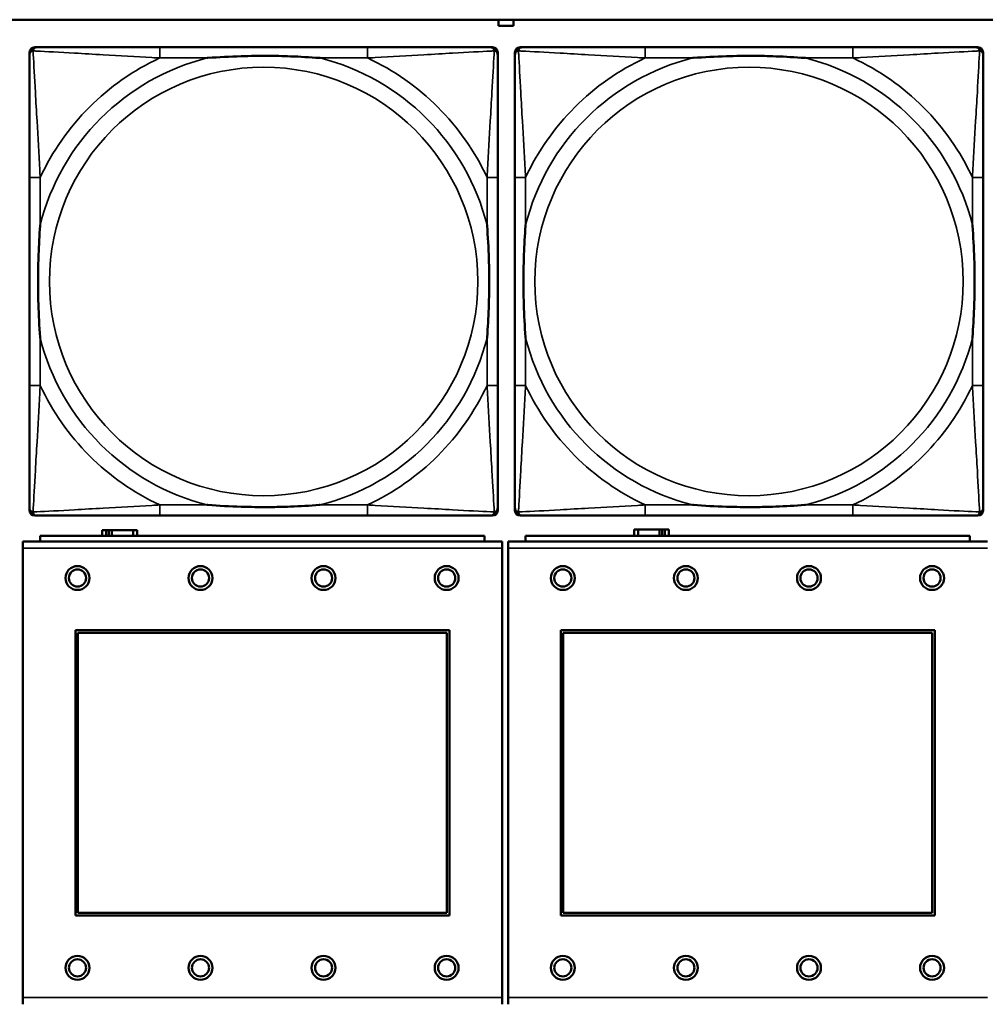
# Model space of a CAD drawing. Header units: inches. Extents: x 1.9 to 64.4, y 1.6 to 69.2.
# Tile 153 of 256: x 35.2 to 36.6, y 51.6 to 53.1. Entities that reach past the tile are written whole.
import ezdxf

# ---------------------------------------------------------------- set-up
doc = ezdxf.new("R2010")
doc.units = ezdxf.units.IN
doc.header["$MEASUREMENT"] = 0
doc.layers.add('Visible (ANSI)', color=7, linetype='Continuous', lineweight=50)
doc.layers.add('Visible Narrow (ANSI)', color=7, linetype='Continuous', lineweight=35)

msp = doc.modelspace()

# ---------------------------------------------------------------- linework, layer by layer
at = {"layer": 'Visible (ANSI)'}
for p, q in [((22.395, 53.0663), (45.17, 53.0663)), ((35.9124, 53.0571), (35.9124, 53.0663)), ((35.9344, 53.0663), (35.9344, 53.0571)), ((35.9344, 53.0571), (35.9124, 53.0571)), ((35.2265, 52.3489), (35.2265, 53.0181)), ((35.2344, 53.026), (35.2383, 53.026)), ((35.721, 53.026), (35.417, 53.026)), ((35.8997, 53.026), (35.9036, 53.026)), ((35.9115, 53.0181), (35.9115, 53.0142)), ((35.9365, 52.3489), (35.9365, 53.0181)), ((35.9444, 53.026), (35.9483, 53.026)), ((36.431, 53.026), (36.127, 53.026)), ((36.6097, 53.026), (36.6136, 53.026)), ((36.6215, 53.0181), (36.6215, 53.0142)), ((35.2265, 52.8355), (35.2265, 52.5315)), ((35.9115, 52.5315), (35.9115, 52.8355)), ((35.9365, 52.8355), (35.9365, 52.5315)), ((36.6215, 52.5315), (36.6215, 52.8355)), ((35.9036, 52.341), (35.2344, 52.341)), ((35.417, 52.341), (35.721, 52.341)), ((35.9115, 52.3528), (35.9115, 52.3489)), ((36.6136, 52.341), (35.9444, 52.341)), ((36.127, 52.341), (36.431, 52.341)), ((36.6215, 52.3528), (36.6215, 52.3489)), ((35.8922, 52.3114), (35.2422, 52.3114)), ((35.2422, 52.3034), (35.2422, 52.3114)), ((35.3387, 52.3196), (35.3329, 52.3196)), ((35.3329, 52.3196), (35.3329, 52.3114)), ((35.3387, 52.3196), (35.3427, 52.3196)), ((35.3387, 52.3114), (35.3387, 52.3196)), ((35.3427, 52.3114), (35.3427, 52.3196)), ((35.3427, 52.3196), (35.3468, 52.3196)), ((35.3468, 52.3196), (35.3468, 52.3114)), ((35.3468, 52.3196), (35.378, 52.3196)), ((35.378, 52.3196), (35.378, 52.3114)), ((35.3839, 52.3196), (35.378, 52.3196)), ((35.3839, 52.3114), (35.3839, 52.3196)), ((35.8922, 52.3114), (35.8922, 52.3034)), ((36.6022, 52.3114), (35.9522, 52.3114)), ((35.9522, 52.3034), (35.9522, 52.3114)), ((36.1167, 52.3206), (36.1109, 52.3206)), ((36.1109, 52.3206), (36.1109, 52.3114)), ((36.1167, 52.3206), (36.148, 52.3206)), ((36.1167, 52.3114), (36.1167, 52.3206)), ((36.148, 52.3114), (36.148, 52.3206)), ((36.148, 52.3206), (36.1521, 52.3206)), ((36.1521, 52.3206), (36.1521, 52.3114)), ((36.1521, 52.3206), (36.156, 52.3206)), ((36.1619, 52.3206), (36.156, 52.3206)), ((36.156, 52.3206), (36.156, 52.3114)), ((36.1619, 52.3114), (36.1619, 52.3206)), ((36.6022, 52.3114), (36.6022, 52.3034)), ((35.9177, 52.3034), (35.2167, 52.3034)), ((35.2167, 52.2934), (35.2167, 52.3034)), ((35.9177, 52.3034), (35.9177, 52.2934)), ((36.6277, 52.3034), (35.9267, 52.3034)), ((35.9267, 52.2934), (35.9267, 52.3034)), ((35.2167, 52.2934), (35.2167, 51.6364)), ((35.9177, 51.6364), (35.9177, 52.2934)), ((35.9267, 52.2934), (35.9267, 51.6364)), ((35.2937, 51.7564), (35.2937, 52.1734)), ((35.2937, 52.1734), (35.8407, 52.1734)), ((35.2973, 52.1698), (35.8371, 52.1698)), ((35.2973, 51.76), (35.2973, 52.1698)), ((35.8371, 52.1698), (35.8371, 51.76)), ((35.8407, 52.1734), (35.8407, 51.7564)), ((36.0037, 51.7564), (36.0037, 52.1734)), ((36.0037, 52.1734), (36.5507, 52.1734)), ((36.0073, 52.1698), (36.5471, 52.1698)), ((36.0073, 51.76), (36.0073, 52.1698)), ((36.5471, 52.1698), (36.5471, 51.76)), ((36.5507, 52.1734), (36.5507, 51.7564)), ((35.8407, 51.7564), (35.2937, 51.7564)), ((35.8371, 51.76), (35.2973, 51.76)), ((36.5507, 51.7564), (36.0037, 51.7564)), ((36.5471, 51.76), (36.0073, 51.76)), ((35.2167, 51.6264), (35.2167, 51.6364)), ((35.9177, 51.6364), (35.9177, 51.6264)), ((35.9267, 51.6264), (35.9267, 51.6364))]:
    msp.add_line(p, q, dxfattribs=at)
for centre, radius in [((35.2967, 52.2498), 0.0175), ((35.2967, 52.2498), 0.0125), ((35.4767, 52.2498), 0.0175), ((35.4767, 52.2498), 0.0125), ((35.6567, 52.2498), 0.0175), ((35.6567, 52.2498), 0.0125), ((35.8367, 52.2498), 0.0175), ((35.8367, 52.2498), 0.0125), ((36.0067, 52.2498), 0.0175), ((36.0067, 52.2498), 0.0125), ((36.1867, 52.2498), 0.0175), ((36.1867, 52.2498), 0.0125), ((36.3667, 52.2498), 0.0175), ((36.3667, 52.2498), 0.0125), ((36.5467, 52.2498), 0.0175), ((36.5467, 52.2498), 0.0125), ((35.2967, 51.6798), 0.0175), ((35.2967, 51.6798), 0.0125), ((35.4767, 51.6798), 0.0175), ((35.4767, 51.6798), 0.0125), ((35.6567, 51.6798), 0.0175), ((35.6567, 51.6798), 0.0125), ((35.8367, 51.6798), 0.0175), ((35.8367, 51.6798), 0.0125), ((36.0067, 51.6798), 0.0175), ((36.0067, 51.6798), 0.0125), ((36.1867, 51.6798), 0.0175), ((36.1867, 51.6798), 0.0125), ((36.3667, 51.6798), 0.0175), ((36.3667, 51.6798), 0.0125), ((36.5467, 51.6798), 0.0175), ((36.5467, 51.6798), 0.0125)]:
    msp.add_circle(centre, radius, dxfattribs=at)
for centre, radius, start, end in [((35.2344, 53.0181), 0.00787, 90, 180), ((35.2383, 53.0142), 0.0118, 90, 180), ((35.8997, 53.0142), 0.0118, 0, 90), ((35.9036, 53.0181), 0.00787, 0, 90), ((35.9444, 53.0181), 0.00787, 90, 180), ((35.9483, 53.0142), 0.0118, 90, 180), ((36.6097, 53.0142), 0.0118, 0, 90), ((36.6136, 53.0181), 0.00787, 0, 90), ((35.2383, 52.3528), 0.0118, 180, 270), ((35.2344, 52.3489), 0.00787, 180, 270), ((35.8997, 52.3528), 0.0118, 270, 360), ((35.9036, 52.3489), 0.00787, 270, 0), ((35.9483, 52.3528), 0.0118, 180, 270), ((35.9444, 52.3489), 0.00787, 180, 270), ((36.6097, 52.3528), 0.0118, 270, 360), ((36.6136, 52.3489), 0.00787, 270, 0)]:
    msp.add_arc(centre, radius, start, end, dxfattribs=at)
for points, knots in [([(35.417, 53.026), (35.4135, 53.026), (35.4099, 53.026), (35.4063, 53.026), (35.3731, 53.026), (35.3394, 53.026), (35.3085, 53.026), (35.2816, 53.026), (35.256, 53.026), (35.2426, 53.026), (35.241, 53.026), (35.2395, 53.026), (35.2383, 53.026)], [0, 0, 0, 0, 0.0272471, 0.0272471, 0.0272471, 0.2790553, 0.2790553, 0.2790553, 0.4988354, 0.4988354, 0.4988354, 0.5252205, 0.5252205, 0.5252205, 0.5252205]), ([(35.8997, 53.026), (35.8848, 53.026), (35.8432, 53.026), (35.8026, 53.026), (35.776, 53.026), (35.7482, 53.026), (35.721, 53.026)], [-0.5252205, -0.5252205, -0.5252205, -0.5252205, -0.20743, -0.20743, -0.20743, 0, 0, 0, 0]), ([(36.127, 53.026), (36.1235, 53.026), (36.1199, 53.026), (36.1163, 53.026), (36.0831, 53.026), (36.0494, 53.026), (36.0185, 53.026), (35.9916, 53.026), (35.966, 53.026), (35.9526, 53.026), (35.951, 53.026), (35.9495, 53.026), (35.9483, 53.026)], [0, 0, 0, 0, 0.0272471, 0.0272471, 0.0272471, 0.2790553, 0.2790553, 0.2790553, 0.4988354, 0.4988354, 0.4988354, 0.5252205, 0.5252205, 0.5252205, 0.5252205]), ([(36.6097, 53.026), (36.5948, 53.026), (36.5532, 53.026), (36.5126, 53.026), (36.486, 53.026), (36.4582, 53.026), (36.431, 53.026)], [-0.5252205, -0.5252205, -0.5252205, -0.5252205, -0.20743, -0.20743, -0.20743, 0, 0, 0, 0]), ([(35.2265, 53.0142), (35.2265, 52.9993), (35.2265, 52.9577), (35.2265, 52.9171), (35.2265, 52.8905), (35.2265, 52.8627), (35.2265, 52.8355)], [-0.5252205, -0.5252205, -0.5252205, -0.5252205, -0.20743, -0.20743, -0.20743, 0, 0, 0, 0]), ([(35.4863, 53.0103), (35.4867, 53.0103), (35.4871, 53.0103), (35.5036, 53.0116), (35.5197, 53.0124), (35.5427, 53.0131), (35.5494, 53.0133), (35.5585, 53.0134), (35.561, 53.0134), (35.5651, 53.0134), (35.5667, 53.0134), (35.5698, 53.0134), (35.5713, 53.0134), (35.5749, 53.0134), (35.577, 53.0134), (35.5831, 53.0134), (35.5873, 53.0133), (35.597, 53.0131), (35.6026, 53.0129), (35.6224, 53.0122), (35.6364, 53.0114), (35.6509, 53.0103), (35.6513, 53.0103), (35.6518, 53.0103)], [-0.416114, -0.416114, -0.416114, -0.416114, -0.4127691, -0.4127691, -0.2896446, -0.2896446, -0.2388934, -0.2388934, -0.2201881, -0.2201881, -0.2080204, -0.2080204, -0.196499, -0.196499, -0.1809939, -0.1809939, -0.149741, -0.149741, -0.1073162, -0.1073162, 0, 0, 0.0033356, 0.0033356, 0.0033356, 0.0033356]), ([(35.9115, 52.8355), (35.9115, 52.839), (35.9115, 52.8426), (35.9115, 52.8462), (35.9115, 52.8794), (35.9115, 52.9131), (35.9115, 52.944), (35.9115, 52.9709), (35.9115, 52.9965), (35.9115, 53.0099), (35.9115, 53.0115), (35.9115, 53.013), (35.9115, 53.0142)], [0, 0, 0, 0, 0.0272471, 0.0272471, 0.0272471, 0.2790553, 0.2790553, 0.2790553, 0.4988354, 0.4988354, 0.4988354, 0.5252205, 0.5252205, 0.5252205, 0.5252205]), ([(35.9365, 53.0142), (35.9365, 52.9993), (35.9365, 52.9577), (35.9365, 52.9171), (35.9365, 52.8905), (35.9365, 52.8627), (35.9365, 52.8355)], [-0.5252205, -0.5252205, -0.5252205, -0.5252205, -0.20743, -0.20743, -0.20743, 0, 0, 0, 0]), ([(36.1963, 53.0103), (36.1967, 53.0103), (36.1971, 53.0103), (36.2136, 53.0116), (36.2297, 53.0124), (36.2527, 53.0131), (36.2594, 53.0133), (36.2685, 53.0134), (36.271, 53.0134), (36.2751, 53.0134), (36.2767, 53.0134), (36.2798, 53.0134), (36.2813, 53.0134), (36.2849, 53.0134), (36.287, 53.0134), (36.2931, 53.0134), (36.2973, 53.0133), (36.307, 53.0131), (36.3126, 53.0129), (36.3324, 53.0122), (36.3464, 53.0114), (36.3609, 53.0103), (36.3613, 53.0103), (36.3618, 53.0103)], [-0.416114, -0.416114, -0.416114, -0.416114, -0.4127691, -0.4127691, -0.2896446, -0.2896446, -0.2388934, -0.2388934, -0.2201881, -0.2201881, -0.2080204, -0.2080204, -0.196499, -0.196499, -0.1809939, -0.1809939, -0.149741, -0.149741, -0.1073162, -0.1073162, 0, 0, 0.0033356, 0.0033356, 0.0033356, 0.0033356]), ([(36.6215, 52.8355), (36.6215, 52.839), (36.6215, 52.8426), (36.6215, 52.8462), (36.6215, 52.8794), (36.6215, 52.9131), (36.6215, 52.944), (36.6215, 52.9709), (36.6215, 52.9965), (36.6215, 53.0099), (36.6215, 53.0115), (36.6215, 53.013), (36.6215, 53.0142)], [0, 0, 0, 0, 0.0272471, 0.0272471, 0.0272471, 0.2790553, 0.2790553, 0.2790553, 0.4988354, 0.4988354, 0.4988354, 0.5252205, 0.5252205, 0.5252205, 0.5252205]), ([(35.2422, 52.6008), (35.2422, 52.6012), (35.2422, 52.6016), (35.2409, 52.6181), (35.2401, 52.6342), (35.2394, 52.6571), (35.2392, 52.6638), (35.2391, 52.673), (35.2391, 52.6755), (35.2391, 52.6796), (35.2391, 52.6812), (35.2391, 52.6843), (35.2391, 52.6858), (35.2391, 52.6894), (35.2391, 52.6915), (35.2391, 52.6976), (35.2392, 52.7018), (35.2394, 52.7115), (35.2396, 52.7171), (35.2403, 52.7369), (35.2411, 52.7509), (35.2422, 52.7654), (35.2422, 52.7658), (35.2422, 52.7662)], [-0.416114, -0.416114, -0.416114, -0.416114, -0.4127691, -0.4127691, -0.2896446, -0.2896446, -0.2388934, -0.2388934, -0.2201881, -0.2201881, -0.2080204, -0.2080204, -0.196499, -0.196499, -0.1809939, -0.1809939, -0.149741, -0.149741, -0.1073162, -0.1073162, 0, 0, 0.0033356, 0.0033356, 0.0033356, 0.0033356]), ([(35.8958, 52.7662), (35.8958, 52.7658), (35.8958, 52.7654), (35.8971, 52.7489), (35.8979, 52.7328), (35.8987, 52.7099), (35.8988, 52.7032), (35.8989, 52.694), (35.8989, 52.6915), (35.8989, 52.6874), (35.899, 52.6858), (35.899, 52.6827), (35.899, 52.6812), (35.8989, 52.6776), (35.8989, 52.6756), (35.8989, 52.6694), (35.8988, 52.6652), (35.8986, 52.6555), (35.8984, 52.6499), (35.8977, 52.6302), (35.8969, 52.6161), (35.8958, 52.6016), (35.8958, 52.6012), (35.8958, 52.6008)], [-0.416114, -0.416114, -0.416114, -0.416114, -0.4127691, -0.4127691, -0.2896446, -0.2896446, -0.2388934, -0.2388934, -0.2201881, -0.2201881, -0.2080204, -0.2080204, -0.196499, -0.196499, -0.1809939, -0.1809939, -0.149741, -0.149741, -0.1073162, -0.1073162, 0, 0, 0.0033356, 0.0033356, 0.0033356, 0.0033356]), ([(35.9522, 52.6008), (35.9522, 52.6012), (35.9522, 52.6016), (35.9509, 52.6181), (35.9501, 52.6342), (35.9494, 52.6571), (35.9492, 52.6638), (35.9491, 52.673), (35.9491, 52.6755), (35.9491, 52.6796), (35.9491, 52.6812), (35.9491, 52.6843), (35.9491, 52.6858), (35.9491, 52.6894), (35.9491, 52.6915), (35.9491, 52.6976), (35.9492, 52.7018), (35.9494, 52.7115), (35.9496, 52.7171), (35.9503, 52.7369), (35.9511, 52.7509), (35.9522, 52.7654), (35.9522, 52.7658), (35.9522, 52.7662)], [-0.416114, -0.416114, -0.416114, -0.416114, -0.4127691, -0.4127691, -0.2896446, -0.2896446, -0.2388934, -0.2388934, -0.2201881, -0.2201881, -0.2080204, -0.2080204, -0.196499, -0.196499, -0.1809939, -0.1809939, -0.149741, -0.149741, -0.1073162, -0.1073162, 0, 0, 0.0033356, 0.0033356, 0.0033356, 0.0033356]), ([(36.6058, 52.7662), (36.6058, 52.7658), (36.6058, 52.7654), (36.6071, 52.7489), (36.6079, 52.7328), (36.6087, 52.7099), (36.6088, 52.7032), (36.6089, 52.694), (36.6089, 52.6915), (36.6089, 52.6874), (36.609, 52.6858), (36.609, 52.6827), (36.609, 52.6812), (36.6089, 52.6776), (36.6089, 52.6756), (36.6089, 52.6694), (36.6088, 52.6652), (36.6086, 52.6555), (36.6084, 52.6499), (36.6077, 52.6302), (36.6069, 52.6161), (36.6058, 52.6016), (36.6058, 52.6012), (36.6058, 52.6008)], [-0.416114, -0.416114, -0.416114, -0.416114, -0.4127691, -0.4127691, -0.2896446, -0.2896446, -0.2388934, -0.2388934, -0.2201881, -0.2201881, -0.2080204, -0.2080204, -0.196499, -0.196499, -0.1809939, -0.1809939, -0.149741, -0.149741, -0.1073162, -0.1073162, 0, 0, 0.0033356, 0.0033356, 0.0033356, 0.0033356]), ([(35.2265, 52.5315), (35.2265, 52.5043), (35.2265, 52.4765), (35.2265, 52.4499), (35.2265, 52.4093), (35.2265, 52.3677), (35.2265, 52.3528)], [3.9382945, 3.9382945, 3.9382945, 3.9382945, 4.1457245, 4.1457245, 4.1457245, 4.463515, 4.463515, 4.463515, 4.463515]), ([(35.9115, 52.3528), (35.9115, 52.3677), (35.9115, 52.4093), (35.9115, 52.4499), (35.9115, 52.4765), (35.9115, 52.5043), (35.9115, 52.5315)], [-0.5252205, -0.5252205, -0.5252205, -0.5252205, -0.20743, -0.20743, -0.20743, 0, 0, 0, 0]), ([(35.9365, 52.5315), (35.9365, 52.5043), (35.9365, 52.4765), (35.9365, 52.4499), (35.9365, 52.4093), (35.9365, 52.3677), (35.9365, 52.3528)], [3.9382945, 3.9382945, 3.9382945, 3.9382945, 4.1457245, 4.1457245, 4.1457245, 4.463515, 4.463515, 4.463515, 4.463515]), ([(36.6215, 52.3528), (36.6215, 52.3677), (36.6215, 52.4093), (36.6215, 52.4499), (36.6215, 52.4765), (36.6215, 52.5043), (36.6215, 52.5315)], [-0.5252205, -0.5252205, -0.5252205, -0.5252205, -0.20743, -0.20743, -0.20743, 0, 0, 0, 0]), ([(35.6518, 52.3567), (35.6513, 52.3567), (35.6509, 52.3567), (35.6364, 52.3556), (35.6224, 52.3548), (35.6026, 52.3541), (35.597, 52.3539), (35.5873, 52.3537), (35.5831, 52.3536), (35.577, 52.3536), (35.5749, 52.3536), (35.5713, 52.3536), (35.5698, 52.3536), (35.5667, 52.3536), (35.5651, 52.3536), (35.561, 52.3536), (35.5585, 52.3536), (35.5494, 52.3537), (35.5427, 52.3539), (35.5197, 52.3546), (35.5036, 52.3554), (35.4871, 52.3567), (35.4867, 52.3567), (35.4863, 52.3567)], [-0.4149464, -0.4149464, -0.4149464, -0.4149464, -0.41162, -0.41162, -0.3046026, -0.3046026, -0.2622958, -0.2622958, -0.23113, -0.23113, -0.215668, -0.215668, -0.2041787, -0.2041787, -0.1920448, -0.1920448, -0.1733916, -0.1733916, -0.1227817, -0.1227817, 0, 0, 0.0033356, 0.0033356, 0.0033356, 0.0033356]), ([(36.3618, 52.3567), (36.3613, 52.3567), (36.3609, 52.3567), (36.3464, 52.3556), (36.3324, 52.3548), (36.3126, 52.3541), (36.307, 52.3539), (36.2973, 52.3537), (36.2931, 52.3536), (36.287, 52.3536), (36.2849, 52.3536), (36.2813, 52.3536), (36.2798, 52.3536), (36.2767, 52.3536), (36.2751, 52.3536), (36.271, 52.3536), (36.2685, 52.3536), (36.2594, 52.3537), (36.2527, 52.3539), (36.2297, 52.3546), (36.2136, 52.3554), (36.1971, 52.3567), (36.1967, 52.3567), (36.1963, 52.3567)], [-0.4149464, -0.4149464, -0.4149464, -0.4149464, -0.41162, -0.41162, -0.3046026, -0.3046026, -0.2622958, -0.2622958, -0.23113, -0.23113, -0.215668, -0.215668, -0.2041787, -0.2041787, -0.1920448, -0.1920448, -0.1733916, -0.1733916, -0.1227817, -0.1227817, 0, 0, 0.0033356, 0.0033356, 0.0033356, 0.0033356]), ([(35.2383, 52.341), (35.2532, 52.341), (35.2948, 52.341), (35.3354, 52.341), (35.362, 52.341), (35.3898, 52.341), (35.417, 52.341)], [-0.5252205, -0.5252205, -0.5252205, -0.5252205, -0.20743, -0.20743, -0.20743, 0, 0, 0, 0]), ([(35.721, 52.341), (35.7482, 52.341), (35.776, 52.341), (35.8026, 52.341), (35.8432, 52.341), (35.8848, 52.341), (35.8997, 52.341)], [3.9382945, 3.9382945, 3.9382945, 3.9382945, 4.1457245, 4.1457245, 4.1457245, 4.463515, 4.463515, 4.463515, 4.463515]), ([(35.9483, 52.341), (35.9632, 52.341), (36.0048, 52.341), (36.0454, 52.341), (36.072, 52.341), (36.0998, 52.341), (36.127, 52.341)], [-0.5252205, -0.5252205, -0.5252205, -0.5252205, -0.20743, -0.20743, -0.20743, 0, 0, 0, 0]), ([(36.431, 52.341), (36.4582, 52.341), (36.486, 52.341), (36.5126, 52.341), (36.5532, 52.341), (36.5948, 52.341), (36.6097, 52.341)], [3.9382945, 3.9382945, 3.9382945, 3.9382945, 4.1457245, 4.1457245, 4.1457245, 4.463515, 4.463515, 4.463515, 4.463515])]:
    msp.add_open_spline(points, degree=3, knots=knots, dxfattribs=at)
at = {"layer": 'Visible Narrow (ANSI)'}
for p, q in [((35.417, 53.026), (35.417, 53.0103)), ((35.721, 53.026), (35.721, 53.0103)), ((36.127, 53.026), (36.127, 53.0103)), ((36.431, 53.026), (36.431, 53.0103)), ((35.417, 53.0103), (35.4863, 53.0103)), ((35.6518, 53.0103), (35.721, 53.0103)), ((36.127, 53.0103), (36.1963, 53.0103)), ((36.3618, 53.0103), (36.431, 53.0103)), ((35.2422, 52.8355), (35.2265, 52.8355)), ((35.2422, 52.7662), (35.2422, 52.8355)), ((35.9115, 52.8355), (35.8958, 52.8355)), ((35.8958, 52.8355), (35.8958, 52.7662)), ((35.9522, 52.8355), (35.9365, 52.8355)), ((35.9522, 52.7662), (35.9522, 52.8355)), ((36.6215, 52.8355), (36.6058, 52.8355)), ((36.6058, 52.8355), (36.6058, 52.7662)), ((35.2422, 52.5315), (35.2422, 52.6008)), ((35.8958, 52.6008), (35.8958, 52.5315)), ((35.9522, 52.5315), (35.9522, 52.6008)), ((36.6058, 52.6008), (36.6058, 52.5315)), ((35.2422, 52.5315), (35.2265, 52.5315)), ((35.9115, 52.5315), (35.8958, 52.5315)), ((35.9522, 52.5315), (35.9365, 52.5315)), ((36.6215, 52.5315), (36.6058, 52.5315)), ((35.417, 52.3567), (35.417, 52.341)), ((35.4863, 52.3567), (35.417, 52.3567)), ((35.721, 52.3567), (35.6518, 52.3567)), ((35.721, 52.3567), (35.721, 52.341)), ((36.127, 52.3567), (36.127, 52.341)), ((36.1963, 52.3567), (36.127, 52.3567)), ((36.431, 52.3567), (36.3618, 52.3567)), ((36.431, 52.3567), (36.431, 52.341)), ((35.2167, 52.2934), (35.9177, 52.2934)), ((35.9267, 52.2934), (36.6277, 52.2934)), ((35.9177, 51.6364), (35.2167, 51.6364)), ((36.6277, 51.6364), (35.9267, 51.6364))]:
    msp.add_line(p, q, dxfattribs=at)
for centre in [(35.569, 52.6835), (36.279, 52.6835)]:
    msp.add_circle(centre, 0.3133, dxfattribs=at)
for centre, radius, start, end in [((35.569, 52.6835), 0.3371, 104.2103, 165.7897), ((35.569, 52.6835), 0.3604, 114.9407, 155.0593), ((35.569, 52.6835), 0.3371, 14.2103, 75.7897), ((35.569, 52.6835), 0.3604, 24.9407, 65.0593), ((36.279, 52.6835), 0.3371, 104.2103, 165.7897), ((36.279, 52.6835), 0.3604, 114.9407, 155.0593), ((36.279, 52.6835), 0.3371, 14.2103, 75.7897), ((36.279, 52.6835), 0.3604, 24.9407, 65.0593), ((35.569, 52.6835), 0.3371, 194.2103, 255.7897), ((35.569, 52.6835), 0.3371, 284.2103, 345.7897), ((36.279, 52.6835), 0.3371, 194.2103, 255.7897), ((36.279, 52.6835), 0.3371, 284.2103, 345.7897), ((35.569, 52.6835), 0.3604, 204.9407, 245.0593), ((35.569, 52.6835), 0.3604, 294.9407, 335.0593), ((36.279, 52.6835), 0.3604, 204.9407, 245.0593), ((36.279, 52.6835), 0.3604, 294.9407, 335.0593)]:
    msp.add_arc(centre, radius, start, end, dxfattribs=at)
for points, knots in [([(35.2265, 53.0142), (35.2265, 53.0148), (35.2266, 53.0154), (35.2268, 53.0164), (35.227, 53.0168), (35.2273, 53.0175), (35.2274, 53.0177), (35.2277, 53.0181), (35.2278, 53.0182), (35.2281, 53.0186), (35.2284, 53.0189), (35.2291, 53.0195), (35.2296, 53.0198), (35.2307, 53.0203), (35.2312, 53.0206), (35.2318, 53.0207)], [-0.02627331, -0.02627331, -0.02627331, -0.02627331, -0.02158775, -0.02158775, -0.01736415, -0.01736415, -0.0147244, -0.0147244, -0.01307456, -0.01307456, -0.00977487, -0.00977487, -0.00449537, -0.00449537, 0.00012419, 0.00012419, 0.00012419, 0.00012419]), ([(35.2318, 53.0207), (35.232, 53.0213), (35.2322, 53.0219), (35.2327, 53.0229), (35.233, 53.0234), (35.2336, 53.0241), (35.2339, 53.0244), (35.2343, 53.0247), (35.2344, 53.0248), (35.2348, 53.0251), (35.2351, 53.0252), (35.2357, 53.0255), (35.2361, 53.0257), (35.2371, 53.0259), (35.2377, 53.026), (35.2383, 53.026)], [-0.00012419, -0.00012419, -0.00012419, -0.00012419, 0.00449537, 0.00449537, 0.00977487, 0.00977487, 0.01307456, 0.01307456, 0.0147244, 0.0147244, 0.01736415, 0.01736415, 0.02158775, 0.02158775, 0.02627331, 0.02627331, 0.02627331, 0.02627331]), ([(35.2422, 52.8355), (35.242, 52.8392), (35.2418, 52.843), (35.2403, 52.8703), (35.2389, 52.8945), (35.2367, 52.9324), (35.2359, 52.9464), (35.2339, 52.9816), (35.2328, 53.0018), (35.232, 53.0172), (35.2319, 53.019), (35.2318, 53.0207)], [0, 0, 0, 0, 0.0278591, 0.0278591, 0.201273, 0.201273, 0.3066357, 0.3066357, 0.475216, 0.475216, 0.5007189, 0.5007189, 0.5007189, 0.5007189]), ([(35.2318, 53.0207), (35.2335, 53.0206), (35.2353, 53.0205), (35.2507, 53.0197), (35.2709, 53.0187), (35.3061, 53.0167), (35.3201, 53.0158), (35.358, 53.0136), (35.3822, 53.0122), (35.4095, 53.0107), (35.4133, 53.0105), (35.417, 53.0103)], [-0.5007189, -0.5007189, -0.5007189, -0.5007189, -0.475216, -0.475216, -0.3066357, -0.3066357, -0.201273, -0.201273, -0.0278591, -0.0278591, 0, 0, 0, 0]), ([(35.721, 53.0103), (35.7247, 53.0105), (35.7285, 53.0107), (35.7558, 53.0122), (35.78, 53.0136), (35.8179, 53.0158), (35.8319, 53.0167), (35.8672, 53.0187), (35.8873, 53.0197), (35.9027, 53.0205), (35.9045, 53.0206), (35.9062, 53.0207)], [0, 0, 0, 0, 0.0278591, 0.0278591, 0.201273, 0.201273, 0.3066357, 0.3066357, 0.475216, 0.475216, 0.5007189, 0.5007189, 0.5007189, 0.5007189]), ([(35.9062, 53.0207), (35.9062, 53.019), (35.9061, 53.0172), (35.9052, 53.0018), (35.9042, 52.9816), (35.9022, 52.9464), (35.9013, 52.9324), (35.8991, 52.8945), (35.8977, 52.8703), (35.8962, 52.843), (35.896, 52.8392), (35.8958, 52.8355)], [-0.5007189, -0.5007189, -0.5007189, -0.5007189, -0.475216, -0.475216, -0.3066357, -0.3066357, -0.201273, -0.201273, -0.0278591, -0.0278591, 0, 0, 0, 0]), ([(35.8997, 53.026), (35.9003, 53.026), (35.9009, 53.0259), (35.9019, 53.0257), (35.9023, 53.0255), (35.903, 53.0252), (35.9032, 53.0251), (35.9036, 53.0248), (35.9037, 53.0247), (35.9041, 53.0244), (35.9044, 53.0241), (35.905, 53.0234), (35.9053, 53.0229), (35.9058, 53.0219), (35.9061, 53.0213), (35.9062, 53.0207)], [-0.02627331, -0.02627331, -0.02627331, -0.02627331, -0.02158775, -0.02158775, -0.01736415, -0.01736415, -0.0147244, -0.0147244, -0.01307456, -0.01307456, -0.00977487, -0.00977487, -0.00449537, -0.00449537, 0.00012419, 0.00012419, 0.00012419, 0.00012419]), ([(35.9062, 53.0207), (35.9068, 53.0206), (35.9074, 53.0203), (35.9084, 53.0198), (35.9089, 53.0195), (35.9096, 53.0189), (35.9099, 53.0186), (35.9102, 53.0182), (35.9103, 53.0181), (35.9106, 53.0177), (35.9107, 53.0175), (35.911, 53.0168), (35.9112, 53.0164), (35.9115, 53.0154), (35.9115, 53.0148), (35.9115, 53.0142)], [-0.00012419, -0.00012419, -0.00012419, -0.00012419, 0.00449537, 0.00449537, 0.00977487, 0.00977487, 0.01307456, 0.01307456, 0.0147244, 0.0147244, 0.01736415, 0.01736415, 0.02158775, 0.02158775, 0.02627331, 0.02627331, 0.02627331, 0.02627331]), ([(35.9365, 53.0142), (35.9365, 53.0148), (35.9366, 53.0154), (35.9368, 53.0164), (35.937, 53.0168), (35.9373, 53.0175), (35.9374, 53.0177), (35.9377, 53.0181), (35.9378, 53.0182), (35.9381, 53.0186), (35.9384, 53.0189), (35.9391, 53.0195), (35.9396, 53.0198), (35.9407, 53.0203), (35.9412, 53.0206), (35.9418, 53.0207)], [-0.02627331, -0.02627331, -0.02627331, -0.02627331, -0.02158775, -0.02158775, -0.01736415, -0.01736415, -0.0147244, -0.0147244, -0.01307456, -0.01307456, -0.00977487, -0.00977487, -0.00449537, -0.00449537, 0.00012419, 0.00012419, 0.00012419, 0.00012419]), ([(35.9418, 53.0207), (35.942, 53.0213), (35.9422, 53.0219), (35.9427, 53.0229), (35.943, 53.0234), (35.9436, 53.0241), (35.9439, 53.0244), (35.9443, 53.0247), (35.9444, 53.0248), (35.9448, 53.0251), (35.9451, 53.0252), (35.9457, 53.0255), (35.9461, 53.0257), (35.9471, 53.0259), (35.9477, 53.026), (35.9483, 53.026)], [-0.00012419, -0.00012419, -0.00012419, -0.00012419, 0.00449537, 0.00449537, 0.00977487, 0.00977487, 0.01307456, 0.01307456, 0.0147244, 0.0147244, 0.01736415, 0.01736415, 0.02158775, 0.02158775, 0.02627331, 0.02627331, 0.02627331, 0.02627331]), ([(35.9522, 52.8355), (35.952, 52.8392), (35.9518, 52.843), (35.9503, 52.8703), (35.9489, 52.8945), (35.9467, 52.9324), (35.9459, 52.9464), (35.9439, 52.9816), (35.9428, 53.0018), (35.942, 53.0172), (35.9419, 53.019), (35.9418, 53.0207)], [0, 0, 0, 0, 0.0278591, 0.0278591, 0.201273, 0.201273, 0.3066357, 0.3066357, 0.475216, 0.475216, 0.5007189, 0.5007189, 0.5007189, 0.5007189]), ([(35.9418, 53.0207), (35.9435, 53.0206), (35.9453, 53.0205), (35.9607, 53.0197), (35.9809, 53.0187), (36.0161, 53.0167), (36.0301, 53.0158), (36.068, 53.0136), (36.0922, 53.0122), (36.1195, 53.0107), (36.1233, 53.0105), (36.127, 53.0103)], [-0.5007189, -0.5007189, -0.5007189, -0.5007189, -0.475216, -0.475216, -0.3066357, -0.3066357, -0.201273, -0.201273, -0.0278591, -0.0278591, 0, 0, 0, 0]), ([(36.431, 53.0103), (36.4347, 53.0105), (36.4385, 53.0107), (36.4658, 53.0122), (36.49, 53.0136), (36.5279, 53.0158), (36.5419, 53.0167), (36.5772, 53.0187), (36.5973, 53.0197), (36.6127, 53.0205), (36.6145, 53.0206), (36.6162, 53.0207)], [0, 0, 0, 0, 0.0278591, 0.0278591, 0.201273, 0.201273, 0.3066357, 0.3066357, 0.475216, 0.475216, 0.5007189, 0.5007189, 0.5007189, 0.5007189]), ([(36.6162, 53.0207), (36.6162, 53.019), (36.6161, 53.0172), (36.6152, 53.0018), (36.6142, 52.9816), (36.6122, 52.9464), (36.6113, 52.9324), (36.6091, 52.8945), (36.6077, 52.8703), (36.6062, 52.843), (36.606, 52.8392), (36.6058, 52.8355)], [-0.5007189, -0.5007189, -0.5007189, -0.5007189, -0.475216, -0.475216, -0.3066357, -0.3066357, -0.201273, -0.201273, -0.0278591, -0.0278591, 0, 0, 0, 0]), ([(36.6097, 53.026), (36.6103, 53.026), (36.6109, 53.0259), (36.6119, 53.0257), (36.6123, 53.0255), (36.613, 53.0252), (36.6132, 53.0251), (36.6136, 53.0248), (36.6137, 53.0247), (36.6141, 53.0244), (36.6144, 53.0241), (36.615, 53.0234), (36.6153, 53.0229), (36.6158, 53.0219), (36.6161, 53.0213), (36.6162, 53.0207)], [-0.02627331, -0.02627331, -0.02627331, -0.02627331, -0.02158775, -0.02158775, -0.01736415, -0.01736415, -0.0147244, -0.0147244, -0.01307456, -0.01307456, -0.00977487, -0.00977487, -0.00449537, -0.00449537, 0.00012419, 0.00012419, 0.00012419, 0.00012419]), ([(36.6162, 53.0207), (36.6168, 53.0206), (36.6174, 53.0203), (36.6184, 53.0198), (36.6189, 53.0195), (36.6196, 53.0189), (36.6199, 53.0186), (36.6202, 53.0182), (36.6203, 53.0181), (36.6206, 53.0177), (36.6207, 53.0175), (36.621, 53.0168), (36.6212, 53.0164), (36.6215, 53.0154), (36.6215, 53.0148), (36.6215, 53.0142)], [-0.00012419, -0.00012419, -0.00012419, -0.00012419, 0.00449537, 0.00449537, 0.00977487, 0.00977487, 0.01307456, 0.01307456, 0.0147244, 0.0147244, 0.01736415, 0.01736415, 0.02158775, 0.02158775, 0.02627331, 0.02627331, 0.02627331, 0.02627331]), ([(35.2318, 52.3463), (35.2319, 52.348), (35.232, 52.3498), (35.2328, 52.3652), (35.2339, 52.3854), (35.2359, 52.4206), (35.2367, 52.4346), (35.2389, 52.4725), (35.2403, 52.4967), (35.2418, 52.524), (35.242, 52.5278), (35.2422, 52.5315)], [-4.4390134, -4.4390134, -4.4390134, -4.4390134, -4.4135105, -4.4135105, -4.2449302, -4.2449302, -4.1395675, -4.1395675, -3.9661536, -3.9661536, -3.9382945, -3.9382945, -3.9382945, -3.9382945]), ([(35.8958, 52.5315), (35.896, 52.5278), (35.8962, 52.524), (35.8977, 52.4967), (35.8991, 52.4725), (35.9013, 52.4346), (35.9022, 52.4206), (35.9042, 52.3854), (35.9052, 52.3652), (35.9061, 52.3498), (35.9062, 52.348), (35.9062, 52.3463)], [0, 0, 0, 0, 0.0278591, 0.0278591, 0.201273, 0.201273, 0.3066357, 0.3066357, 0.475216, 0.475216, 0.5007189, 0.5007189, 0.5007189, 0.5007189]), ([(35.9418, 52.3463), (35.9419, 52.348), (35.942, 52.3498), (35.9428, 52.3652), (35.9439, 52.3854), (35.9459, 52.4206), (35.9467, 52.4346), (35.9489, 52.4725), (35.9503, 52.4967), (35.9518, 52.524), (35.952, 52.5278), (35.9522, 52.5315)], [-4.4390134, -4.4390134, -4.4390134, -4.4390134, -4.4135105, -4.4135105, -4.2449302, -4.2449302, -4.1395675, -4.1395675, -3.9661536, -3.9661536, -3.9382945, -3.9382945, -3.9382945, -3.9382945]), ([(36.6058, 52.5315), (36.606, 52.5278), (36.6062, 52.524), (36.6077, 52.4967), (36.6091, 52.4725), (36.6113, 52.4346), (36.6122, 52.4206), (36.6142, 52.3854), (36.6152, 52.3652), (36.6161, 52.3498), (36.6162, 52.348), (36.6162, 52.3463)], [0, 0, 0, 0, 0.0278591, 0.0278591, 0.201273, 0.201273, 0.3066357, 0.3066357, 0.475216, 0.475216, 0.5007189, 0.5007189, 0.5007189, 0.5007189]), ([(35.417, 52.3567), (35.4133, 52.3565), (35.4095, 52.3563), (35.3822, 52.3548), (35.358, 52.3534), (35.3201, 52.3512), (35.3061, 52.3503), (35.2709, 52.3484), (35.2507, 52.3473), (35.2353, 52.3465), (35.2335, 52.3464), (35.2318, 52.3463)], [0, 0, 0, 0, 0.0278591, 0.0278591, 0.201273, 0.201273, 0.3066357, 0.3066357, 0.475216, 0.475216, 0.5007189, 0.5007189, 0.5007189, 0.5007189]), ([(35.9062, 52.3463), (35.9045, 52.3464), (35.9027, 52.3465), (35.8873, 52.3473), (35.8672, 52.3484), (35.8319, 52.3503), (35.8179, 52.3512), (35.78, 52.3534), (35.7558, 52.3548), (35.7285, 52.3563), (35.7247, 52.3565), (35.721, 52.3567)], [-4.4390134, -4.4390134, -4.4390134, -4.4390134, -4.4135105, -4.4135105, -4.2449302, -4.2449302, -4.1395675, -4.1395675, -3.9661536, -3.9661536, -3.9382945, -3.9382945, -3.9382945, -3.9382945]), ([(36.127, 52.3567), (36.1233, 52.3565), (36.1195, 52.3563), (36.0922, 52.3548), (36.068, 52.3534), (36.0301, 52.3512), (36.0161, 52.3503), (35.9809, 52.3484), (35.9607, 52.3473), (35.9453, 52.3465), (35.9435, 52.3464), (35.9418, 52.3463)], [0, 0, 0, 0, 0.0278591, 0.0278591, 0.201273, 0.201273, 0.3066357, 0.3066357, 0.475216, 0.475216, 0.5007189, 0.5007189, 0.5007189, 0.5007189]), ([(36.6162, 52.3463), (36.6145, 52.3464), (36.6127, 52.3465), (36.5973, 52.3473), (36.5772, 52.3484), (36.5419, 52.3503), (36.5279, 52.3512), (36.49, 52.3534), (36.4658, 52.3548), (36.4385, 52.3563), (36.4347, 52.3565), (36.431, 52.3567)], [-4.4390134, -4.4390134, -4.4390134, -4.4390134, -4.4135105, -4.4135105, -4.2449302, -4.2449302, -4.1395675, -4.1395675, -3.9661536, -3.9661536, -3.9382945, -3.9382945, -3.9382945, -3.9382945]), ([(35.2318, 52.3463), (35.2312, 52.3464), (35.2307, 52.3467), (35.2296, 52.3472), (35.2291, 52.3475), (35.2284, 52.3481), (35.2281, 52.3484), (35.2278, 52.3488), (35.2277, 52.3489), (35.2274, 52.3493), (35.2273, 52.3495), (35.227, 52.3502), (35.2268, 52.3506), (35.2266, 52.3516), (35.2265, 52.3522), (35.2265, 52.3528)], [-0.00012419, -0.00012419, -0.00012419, -0.00012419, 0.00449537, 0.00449537, 0.00977487, 0.00977487, 0.01307456, 0.01307456, 0.0147244, 0.0147244, 0.01736415, 0.01736415, 0.02158775, 0.02158775, 0.02627331, 0.02627331, 0.02627331, 0.02627331]), ([(35.2383, 52.341), (35.2377, 52.341), (35.2371, 52.3411), (35.2361, 52.3413), (35.2357, 52.3415), (35.2351, 52.3418), (35.2348, 52.3419), (35.2344, 52.3422), (35.2343, 52.3423), (35.2339, 52.3426), (35.2336, 52.3429), (35.233, 52.3436), (35.2327, 52.3441), (35.2322, 52.3451), (35.232, 52.3457), (35.2318, 52.3463)], [-0.02627331, -0.02627331, -0.02627331, -0.02627331, -0.02158775, -0.02158775, -0.01736415, -0.01736415, -0.0147244, -0.0147244, -0.01307456, -0.01307456, -0.00977487, -0.00977487, -0.00449537, -0.00449537, 0.00012419, 0.00012419, 0.00012419, 0.00012419]), ([(35.9062, 52.3463), (35.9061, 52.3457), (35.9058, 52.3451), (35.9053, 52.3441), (35.905, 52.3436), (35.9044, 52.3429), (35.9041, 52.3426), (35.9037, 52.3423), (35.9036, 52.3422), (35.9032, 52.3419), (35.903, 52.3418), (35.9023, 52.3415), (35.9019, 52.3413), (35.9009, 52.3411), (35.9003, 52.341), (35.8997, 52.341)], [-0.00012419, -0.00012419, -0.00012419, -0.00012419, 0.00449537, 0.00449537, 0.00977487, 0.00977487, 0.01307456, 0.01307456, 0.0147244, 0.0147244, 0.01736415, 0.01736415, 0.02158775, 0.02158775, 0.02627331, 0.02627331, 0.02627331, 0.02627331]), ([(35.9115, 52.3528), (35.9115, 52.3522), (35.9115, 52.3516), (35.9112, 52.3506), (35.911, 52.3502), (35.9107, 52.3495), (35.9106, 52.3493), (35.9103, 52.3489), (35.9102, 52.3488), (35.9099, 52.3484), (35.9096, 52.3481), (35.9089, 52.3475), (35.9084, 52.3472), (35.9074, 52.3467), (35.9068, 52.3464), (35.9062, 52.3463)], [-0.02627331, -0.02627331, -0.02627331, -0.02627331, -0.02158775, -0.02158775, -0.01736415, -0.01736415, -0.0147244, -0.0147244, -0.01307456, -0.01307456, -0.00977487, -0.00977487, -0.00449537, -0.00449537, 0.00012419, 0.00012419, 0.00012419, 0.00012419]), ([(35.9418, 52.3463), (35.9412, 52.3464), (35.9407, 52.3467), (35.9396, 52.3472), (35.9391, 52.3475), (35.9384, 52.3481), (35.9381, 52.3484), (35.9378, 52.3488), (35.9377, 52.3489), (35.9374, 52.3493), (35.9373, 52.3495), (35.937, 52.3502), (35.9368, 52.3506), (35.9366, 52.3516), (35.9365, 52.3522), (35.9365, 52.3528)], [-0.00012419, -0.00012419, -0.00012419, -0.00012419, 0.00449537, 0.00449537, 0.00977487, 0.00977487, 0.01307456, 0.01307456, 0.0147244, 0.0147244, 0.01736415, 0.01736415, 0.02158775, 0.02158775, 0.02627331, 0.02627331, 0.02627331, 0.02627331]), ([(35.9483, 52.341), (35.9477, 52.341), (35.9471, 52.3411), (35.9461, 52.3413), (35.9457, 52.3415), (35.9451, 52.3418), (35.9448, 52.3419), (35.9444, 52.3422), (35.9443, 52.3423), (35.9439, 52.3426), (35.9436, 52.3429), (35.943, 52.3436), (35.9427, 52.3441), (35.9422, 52.3451), (35.942, 52.3457), (35.9418, 52.3463)], [-0.02627331, -0.02627331, -0.02627331, -0.02627331, -0.02158775, -0.02158775, -0.01736415, -0.01736415, -0.0147244, -0.0147244, -0.01307456, -0.01307456, -0.00977487, -0.00977487, -0.00449537, -0.00449537, 0.00012419, 0.00012419, 0.00012419, 0.00012419]), ([(36.6162, 52.3463), (36.6161, 52.3457), (36.6158, 52.3451), (36.6153, 52.3441), (36.615, 52.3436), (36.6144, 52.3429), (36.6141, 52.3426), (36.6137, 52.3423), (36.6136, 52.3422), (36.6132, 52.3419), (36.613, 52.3418), (36.6123, 52.3415), (36.6119, 52.3413), (36.6109, 52.3411), (36.6103, 52.341), (36.6097, 52.341)], [-0.00012419, -0.00012419, -0.00012419, -0.00012419, 0.00449537, 0.00449537, 0.00977487, 0.00977487, 0.01307456, 0.01307456, 0.0147244, 0.0147244, 0.01736415, 0.01736415, 0.02158775, 0.02158775, 0.02627331, 0.02627331, 0.02627331, 0.02627331]), ([(36.6215, 52.3528), (36.6215, 52.3522), (36.6215, 52.3516), (36.6212, 52.3506), (36.621, 52.3502), (36.6207, 52.3495), (36.6206, 52.3493), (36.6203, 52.3489), (36.6202, 52.3488), (36.6199, 52.3484), (36.6196, 52.3481), (36.6189, 52.3475), (36.6184, 52.3472), (36.6174, 52.3467), (36.6168, 52.3464), (36.6162, 52.3463)], [-0.02627331, -0.02627331, -0.02627331, -0.02627331, -0.02158775, -0.02158775, -0.01736415, -0.01736415, -0.0147244, -0.0147244, -0.01307456, -0.01307456, -0.00977487, -0.00977487, -0.00449537, -0.00449537, 0.00012419, 0.00012419, 0.00012419, 0.00012419])]:
    msp.add_open_spline(points, degree=3, knots=knots, dxfattribs=at)

doc.saveas('drawing.dxf')
